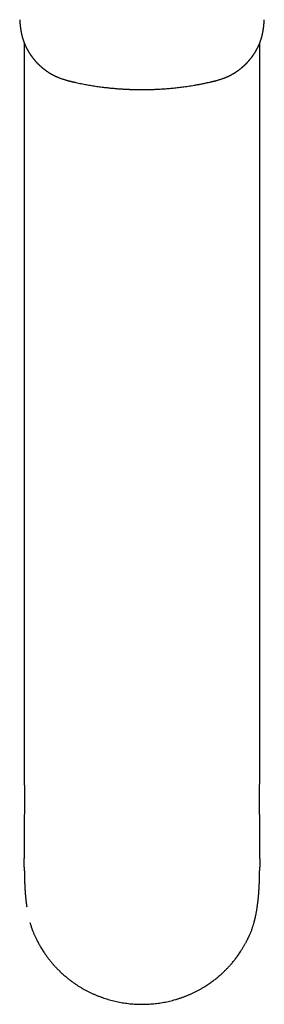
# Model space of a CAD drawing. Header units: millimetres. Extents: x 8 to 763, y 12 to 534.
# Tile 4 of 23: x 382 to 414, y 42 to 169. Entities that reach past the tile are written whole.
import ezdxf

# ---------------------------------------------------------------- set-up
doc = ezdxf.new("R2010")
doc.units = ezdxf.units.MM

msp = doc.modelspace()

# ---------------------------------------------------------------- linework, layer by layer
at = {"color": 7, "linetype": 'Continuous', "lineweight": 30}
msp.add_line((412.88, 54.49), (412.88, 54.49), dxfattribs=at)
at = {"color": 7, "linetype": 'Continuous', "lineweight": 30, "flags": 128}
for points in [[(382.79, 166.13), (382.79, 159.76), (382.79, 144.16), (382.79, 128.55), (382.79, 112.95), (382.79, 97.34)], [(413.21, 97.34), (413.21, 119.19), (413.21, 141.04), (413.21, 162.88), (413.21, 166.13)]]:
    msp.add_lwpolyline(points, dxfattribs=at)
at = {"color": 7, "linetype": 'Continuous', "lineweight": 30}
for centre, radius, start, end in [((385.27, 48.76), 0.021, 176.9855, 238.7961), ((410.73, 48.75), 0.0214, 301.3293, 2.7139)]:
    msp.add_arc(centre, radius, start, end, dxfattribs=at)
for points, knots in [([(382.22, 169.11), (382.22, 169.09), (382.22, 169.03), (382.23, 168.95), (382.23, 168.88), (382.24, 168.81), (382.24, 168.76), (382.24, 168.71), (382.25, 168.67), (382.25, 168.64), (382.25, 168.62), (382.25, 168.6), (382.25, 168.58), (382.26, 168.56), (382.26, 168.53), (382.26, 168.5), (382.27, 168.45), (382.27, 168.4), (382.28, 168.34), (382.28, 168.27), (382.29, 168.21), (382.3, 168.16), (382.3, 168.12), (382.31, 168.08), (382.31, 168.05), (382.31, 168.01), (382.32, 167.97), (382.33, 167.91), (382.34, 167.85), (382.35, 167.79), (382.36, 167.74), (382.36, 167.69), (382.37, 167.65), (382.38, 167.61), (382.39, 167.56), (382.4, 167.51), (382.41, 167.46), (382.42, 167.4), (382.43, 167.35), (382.44, 167.29), (382.45, 167.23), (382.47, 167.16), (382.49, 167.09), (382.5, 167.03), (382.52, 166.98), (382.53, 166.93), (382.54, 166.89), (382.55, 166.86), (382.55, 166.84), (382.56, 166.82), (382.56, 166.8), (382.57, 166.78), (382.58, 166.74), (382.59, 166.7), (382.61, 166.65), (382.62, 166.6), (382.64, 166.56), (382.65, 166.53), (382.65, 166.51), (382.66, 166.48), (382.67, 166.46), (382.68, 166.42), (382.69, 166.39), (382.71, 166.35), (382.72, 166.3), (382.74, 166.26), (382.75, 166.22), (382.77, 166.19), (382.77, 166.17), (382.78, 166.15), (382.79, 166.13), (382.8, 166.1), (382.82, 166.06), (382.83, 166.02), (382.85, 165.98), (382.87, 165.94), (382.88, 165.91), (382.9, 165.87), (382.91, 165.84), (382.92, 165.82), (382.93, 165.8), (382.94, 165.77), (382.96, 165.73), (382.98, 165.7), (382.99, 165.66), (383.01, 165.63), (383.02, 165.6), (383.04, 165.56), (383.06, 165.53), (383.07, 165.49), (383.09, 165.46), (383.1, 165.43), (383.12, 165.41), (383.13, 165.38), (383.15, 165.34), (383.17, 165.31), (383.19, 165.27), (383.22, 165.22), (383.24, 165.18), (383.26, 165.14), (383.27, 165.12), (383.28, 165.1), (383.29, 165.09), (383.3, 165.08), (383.31, 165.06), (383.32, 165.04), (383.34, 165), (383.36, 164.96), (383.39, 164.92), (383.41, 164.88), (383.44, 164.84), (383.46, 164.81), (383.48, 164.77), (383.5, 164.74), (383.52, 164.72), (383.53, 164.7), (383.54, 164.68), (383.56, 164.66), (383.58, 164.63), (383.59, 164.6), (383.62, 164.57), (383.64, 164.53), (383.67, 164.49), (383.69, 164.46), (383.72, 164.43), (383.74, 164.4), (383.76, 164.37), (383.77, 164.35), (383.8, 164.32), (383.82, 164.29), (383.85, 164.25), (383.88, 164.21), (383.91, 164.18), (383.93, 164.14), (383.97, 164.1), (384, 164.06), (384.03, 164.02), (384.06, 163.98), (384.09, 163.94), (384.12, 163.91), (384.15, 163.87), (384.19, 163.83), (384.23, 163.79), (384.26, 163.75), (384.29, 163.71), (384.31, 163.69), (384.33, 163.67), (384.35, 163.65), (384.36, 163.64), (384.38, 163.62), (384.4, 163.6), (384.42, 163.57), (384.46, 163.54), (384.49, 163.5), (384.53, 163.46), (384.56, 163.43), (384.59, 163.4), (384.62, 163.37), (384.65, 163.34), (384.68, 163.32), (384.71, 163.29), (384.74, 163.25), (384.78, 163.22), (384.83, 163.17), (384.88, 163.12), (384.94, 163.07), (384.99, 163.03), (385.03, 162.99), (385.07, 162.95), (385.11, 162.92), (385.14, 162.9), (385.17, 162.87), (385.2, 162.85), (385.24, 162.82), (385.27, 162.79), (385.31, 162.76), (385.35, 162.73), (385.39, 162.7), (385.44, 162.66), (385.49, 162.63), (385.53, 162.59), (385.57, 162.56), (385.61, 162.53), (385.65, 162.51), (385.67, 162.49), (385.69, 162.48), (385.7, 162.47), (385.71, 162.46), (385.73, 162.45), (385.76, 162.43), (385.8, 162.4), (385.85, 162.37), (385.9, 162.34), (385.95, 162.31), (385.99, 162.28), (386.03, 162.26), (386.06, 162.23), (386.1, 162.21), (386.13, 162.19), (386.17, 162.17), (386.2, 162.15), (386.22, 162.14), (386.25, 162.13), (386.26, 162.12), (386.28, 162.11), (386.3, 162.09), (386.33, 162.08), (386.36, 162.06), (386.41, 162.03), (386.47, 162), (386.54, 161.96), (386.6, 161.93), (386.66, 161.9), (386.71, 161.88), (386.76, 161.85), (386.81, 161.83), (386.85, 161.81), (386.89, 161.79), (386.92, 161.78), (386.95, 161.76), (386.99, 161.75), (387.03, 161.73), (387.09, 161.7), (387.15, 161.68), (387.24, 161.64), (387.36, 161.59), (387.5, 161.54), (387.64, 161.48), (387.79, 161.44), (387.93, 161.39), (388.07, 161.35), (388.21, 161.31), (388.33, 161.27), (388.41, 161.25), (388.48, 161.23), (388.54, 161.22), (388.59, 161.2), (388.63, 161.19), (388.66, 161.19), (388.68, 161.18), (388.69, 161.18), (388.7, 161.18), (388.71, 161.18), (388.73, 161.17), (388.75, 161.16), (388.79, 161.16), (388.83, 161.15), (388.89, 161.13), (388.97, 161.11), (389.05, 161.1), (389.14, 161.07), (389.2, 161.06), (389.23, 161.05)], [0, 0, 0, 0, 0.00812, 0.015573, 0.022319, 0.028323, 0.033555, 0.037917, 0.041489, 0.044255, 0.046201, 0.047608, 0.049213, 0.051257, 0.053745, 0.056683, 0.060078, 0.065898, 0.071745, 0.077462, 0.08304, 0.087323, 0.091513, 0.095174, 0.097967, 0.100507, 0.104257, 0.10987, 0.115729, 0.121046, 0.125811, 0.129963, 0.133232, 0.136902, 0.141428, 0.146293, 0.150969, 0.155457, 0.160319, 0.165253, 0.170846, 0.177591, 0.18389, 0.189555, 0.194579, 0.19905, 0.202783, 0.205775, 0.20719, 0.208375, 0.209971, 0.212252, 0.215953, 0.220016, 0.224404, 0.229119, 0.23265, 0.235581, 0.237913, 0.239667, 0.241974, 0.244973, 0.248491, 0.252324, 0.256469, 0.260928, 0.264247, 0.267044, 0.269319, 0.271072, 0.272689, 0.275513, 0.279073, 0.28293, 0.286563, 0.290374, 0.294317, 0.297751, 0.300475, 0.302487, 0.304301, 0.306951, 0.310469, 0.314439, 0.31797, 0.321034, 0.32407, 0.327204, 0.330757, 0.33441, 0.337459, 0.33999, 0.342703, 0.345661, 0.348864, 0.35244, 0.356596, 0.361334, 0.366641, 0.369404, 0.371558, 0.373102, 0.374304, 0.375699, 0.377301, 0.379111, 0.382962, 0.387231, 0.391738, 0.395564, 0.399545, 0.403682, 0.4075, 0.410591, 0.412953, 0.414391, 0.416247, 0.418699, 0.421705, 0.424769, 0.427748, 0.432145, 0.436344, 0.4403, 0.443785, 0.446767, 0.449248, 0.451796, 0.45499, 0.458789, 0.462767, 0.466811, 0.470922, 0.475068, 0.479051, 0.484204, 0.488968, 0.493242, 0.49712, 0.500908, 0.504978, 0.509409, 0.514586, 0.520559, 0.523439, 0.526327, 0.528729, 0.530605, 0.531955, 0.533815, 0.536401, 0.539714, 0.544342, 0.549021, 0.553287, 0.557138, 0.560574, 0.563595, 0.567604, 0.571242, 0.57459, 0.578336, 0.583075, 0.588902, 0.595179, 0.601512, 0.607901, 0.612895, 0.617415, 0.621378, 0.624785, 0.628041, 0.631428, 0.635238, 0.639102, 0.643018, 0.646992, 0.651465, 0.656738, 0.662812, 0.666956, 0.671408, 0.675657, 0.679043, 0.681561, 0.682929, 0.684086, 0.685594, 0.687464, 0.689696, 0.694823, 0.699975, 0.704796, 0.709287, 0.713467, 0.717786, 0.720873, 0.724103, 0.727478, 0.730997, 0.734276, 0.736874, 0.738791, 0.740238, 0.741788, 0.743864, 0.746469, 0.749603, 0.753269, 0.759829, 0.766528, 0.773295, 0.777866, 0.782466, 0.787097, 0.791717, 0.79581, 0.799218, 0.80194, 0.803996, 0.80741, 0.811587, 0.816528, 0.822217, 0.82827, 0.840739, 0.853955, 0.865905, 0.878358, 0.890906, 0.903075, 0.914835, 0.926157, 0.931651, 0.937034, 0.942272, 0.946761, 0.950302, 0.952914, 0.953877, 0.954612, 0.955239, 0.956202, 0.957701, 0.959731, 0.962284, 0.966487, 0.971577, 0.977519, 0.984272, 0.991786, 1, 1, 1, 1]), ([(406.77, 161.05), (406.8, 161.06), (406.86, 161.07), (406.95, 161.09), (407.03, 161.11), (407.1, 161.13), (407.17, 161.15), (407.22, 161.16), (407.27, 161.17), (407.3, 161.18), (407.33, 161.19), (407.35, 161.19), (407.36, 161.19), (407.38, 161.2), (407.39, 161.2), (407.41, 161.2), (407.43, 161.21), (407.45, 161.22), (407.48, 161.22), (407.52, 161.23), (407.57, 161.25), (407.62, 161.26), (407.7, 161.28), (407.8, 161.31), (407.94, 161.35), (408.08, 161.39), (408.24, 161.44), (408.39, 161.5), (408.54, 161.55), (408.68, 161.6), (408.79, 161.65), (408.87, 161.68), (408.92, 161.71), (408.97, 161.73), (409.01, 161.74), (409.04, 161.76), (409.07, 161.77), (409.09, 161.78), (409.12, 161.8), (409.16, 161.81), (409.2, 161.83), (409.25, 161.86), (409.3, 161.88), (409.35, 161.9), (409.4, 161.93), (409.45, 161.96), (409.5, 161.98), (409.55, 162.01), (409.59, 162.03), (409.63, 162.06), (409.67, 162.07), (409.69, 162.09), (409.71, 162.1), (409.73, 162.11), (409.74, 162.12), (409.76, 162.13), (409.78, 162.14), (409.82, 162.16), (409.85, 162.18), (409.9, 162.21), (409.95, 162.24), (410, 162.27), (410.05, 162.3), (410.1, 162.34), (410.15, 162.37), (410.19, 162.4), (410.23, 162.42), (410.26, 162.44), (410.28, 162.46), (410.3, 162.47), (410.31, 162.48), (410.32, 162.49), (410.34, 162.5), (410.37, 162.52), (410.41, 162.55), (410.46, 162.58), (410.51, 162.62), (410.57, 162.66), (410.62, 162.71), (410.67, 162.75), (410.72, 162.79), (410.77, 162.82), (410.81, 162.86), (410.84, 162.89), (410.88, 162.91), (410.91, 162.94), (410.95, 162.97), (410.99, 163.01), (411.03, 163.05), (411.08, 163.09), (411.12, 163.13), (411.17, 163.17), (411.21, 163.21), (411.25, 163.24), (411.28, 163.27), (411.31, 163.3), (411.33, 163.33), (411.36, 163.35), (411.4, 163.39), (411.43, 163.42), (411.48, 163.47), (411.52, 163.51), (411.55, 163.54), (411.58, 163.57), (411.6, 163.6), (411.62, 163.62), (411.63, 163.63), (411.65, 163.65), (411.66, 163.67), (411.68, 163.69), (411.71, 163.71), (411.73, 163.74), (411.76, 163.77), (411.79, 163.81), (411.82, 163.84), (411.85, 163.88), (411.88, 163.91), (411.9, 163.94), (411.94, 163.98), (411.97, 164.02), (412.01, 164.07), (412.06, 164.13), (412.1, 164.19), (412.15, 164.25), (412.19, 164.3), (412.22, 164.34), (412.24, 164.36), (412.25, 164.39), (412.27, 164.41), (412.29, 164.44), (412.32, 164.48), (412.35, 164.52), (412.37, 164.56), (412.4, 164.59), (412.42, 164.63), (412.44, 164.66), (412.46, 164.68), (412.47, 164.7), (412.48, 164.72), (412.49, 164.74), (412.51, 164.76), (412.53, 164.8), (412.56, 164.83), (412.58, 164.87), (412.6, 164.91), (412.62, 164.94), (412.65, 164.98), (412.67, 165.02), (412.69, 165.05), (412.7, 165.07), (412.71, 165.09), (412.72, 165.1), (412.73, 165.12), (412.74, 165.14), (412.75, 165.16), (412.77, 165.2), (412.79, 165.24), (412.82, 165.29), (412.84, 165.33), (412.86, 165.36), (412.87, 165.39), (412.89, 165.42), (412.9, 165.44), (412.91, 165.47), (412.93, 165.5), (412.95, 165.54), (412.98, 165.59), (413, 165.64), (413.02, 165.68), (413.04, 165.73), (413.06, 165.78), (413.09, 165.83), (413.12, 165.9), (413.15, 165.97), (413.18, 166.04), (413.2, 166.11), (413.23, 166.17), (413.25, 166.23), (413.27, 166.28), (413.28, 166.33), (413.3, 166.37), (413.31, 166.41), (413.33, 166.46), (413.35, 166.5), (413.36, 166.56), (413.38, 166.62), (413.4, 166.69), (413.42, 166.75), (413.44, 166.8), (413.45, 166.84), (413.46, 166.87), (413.46, 166.9), (413.47, 166.92), (413.47, 166.93), (413.48, 166.95), (413.48, 166.97), (413.49, 167), (413.5, 167.04), (413.51, 167.08), (413.52, 167.12), (413.53, 167.16), (413.54, 167.2), (413.55, 167.23), (413.55, 167.25), (413.56, 167.27), (413.56, 167.29), (413.57, 167.32), (413.57, 167.35), (413.58, 167.39), (413.59, 167.44), (413.6, 167.48), (413.61, 167.53), (413.61, 167.56), (413.62, 167.59), (413.62, 167.61), (413.62, 167.62), (413.63, 167.64), (413.63, 167.66), (413.64, 167.69), (413.64, 167.72), (413.65, 167.75), (413.65, 167.79), (413.66, 167.83), (413.67, 167.87), (413.67, 167.91), (413.68, 167.94), (413.68, 167.97), (413.68, 168), (413.69, 168.03), (413.69, 168.06), (413.7, 168.1), (413.7, 168.14), (413.71, 168.19), (413.71, 168.25), (413.72, 168.3), (413.72, 168.36), (413.73, 168.4), (413.73, 168.44), (413.74, 168.47), (413.74, 168.51), (413.74, 168.55), (413.75, 168.6), (413.75, 168.67), (413.76, 168.74), (413.76, 168.82), (413.77, 168.91), (413.78, 169.01), (413.78, 169.08), (413.78, 169.11)], [0, 0, 0, 0, 0.0079503, 0.0153208, 0.0220612, 0.0281282, 0.0334847, 0.0380996, 0.0419469, 0.0450058, 0.0472601, 0.0487675, 0.0496011, 0.0506001, 0.0518267, 0.0532826, 0.0549698, 0.0568904, 0.059047, 0.0629157, 0.0670768, 0.071344, 0.0757188, 0.086575, 0.0980478, 0.1101221, 0.1236621, 0.1370292, 0.1498882, 0.1622087, 0.173966, 0.1792544, 0.184276, 0.1886281, 0.1922849, 0.1952465, 0.1975212, 0.1993207, 0.2018743, 0.2051807, 0.2092383, 0.213723, 0.2181358, 0.222471, 0.2274307, 0.2322848, 0.2370332, 0.2416761, 0.2461968, 0.2502356, 0.2529704, 0.2553203, 0.2572864, 0.2588697, 0.2600707, 0.2614614, 0.2637897, 0.2669843, 0.2709086, 0.2747769, 0.2804855, 0.2857442, 0.2901831, 0.2949334, 0.3000593, 0.3055591, 0.30877, 0.311523, 0.3137555, 0.3154686, 0.3166719, 0.3179776, 0.3197595, 0.3229859, 0.3271083, 0.3320299, 0.3368641, 0.3436078, 0.3496559, 0.3550172, 0.3601103, 0.3652056, 0.3701976, 0.3737428, 0.3770197, 0.3807159, 0.3849659, 0.3897671, 0.3947886, 0.4001188, 0.4054097, 0.4106618, 0.415663, 0.4201005, 0.4236974, 0.4269093, 0.4300659, 0.4335028, 0.4373188, 0.4418364, 0.4470791, 0.4530455, 0.4567024, 0.4602044, 0.4631549, 0.4655543, 0.4674031, 0.4688688, 0.4707921, 0.4733866, 0.4766216, 0.4798811, 0.4829219, 0.4878085, 0.4919993, 0.4955962, 0.4989912, 0.5022233, 0.506774, 0.511844, 0.517562, 0.5238021, 0.5304629, 0.5370273, 0.5434094, 0.546867, 0.5496865, 0.552046, 0.5548198, 0.5581254, 0.5618897, 0.5659864, 0.5702018, 0.5745357, 0.5777621, 0.5809772, 0.5836389, 0.5856382, 0.5872158, 0.5892605, 0.5918554, 0.5953455, 0.5993152, 0.6031628, 0.6068426, 0.6103547, 0.6145087, 0.6183946, 0.6217959, 0.6246032, 0.6258364, 0.6269246, 0.6283353, 0.6302735, 0.6327396, 0.6356275, 0.6408802, 0.645473, 0.6494051, 0.6527049, 0.6556596, 0.6582975, 0.6606736, 0.6630658, 0.6661571, 0.6707658, 0.6755776, 0.6802001, 0.6846308, 0.6888245, 0.6927631, 0.6987486, 0.7053373, 0.7121938, 0.7190571, 0.7252247, 0.7312759, 0.737917, 0.7417855, 0.7457125, 0.7496801, 0.7536357, 0.7575759, 0.7618671, 0.7672066, 0.7726589, 0.7791926, 0.7848852, 0.7897398, 0.7933722, 0.7964448, 0.7989584, 0.8001782, 0.8012273, 0.8026402, 0.8046412, 0.807724, 0.8110955, 0.8146583, 0.8184115, 0.8223501, 0.8259668, 0.8285299, 0.830599, 0.8321946, 0.8340752, 0.8366291, 0.8398018, 0.843053, 0.8474193, 0.8516654, 0.8557763, 0.8593566, 0.8611127, 0.8626331, 0.8639184, 0.8652813, 0.8672802, 0.8698707, 0.8729391, 0.8758777, 0.8786172, 0.8830179, 0.8867939, 0.8900232, 0.8929233, 0.8955603, 0.8979097, 0.9005586, 0.9037095, 0.9072512, 0.9109994, 0.9149476, 0.9201462, 0.92545, 0.9303021, 0.9346749, 0.9377797, 0.9405976, 0.9435895, 0.947498, 0.9524225, 0.9582669, 0.965, 0.9725852, 0.9809801, 0.9901364, 1, 1, 1, 1]), ([(389.23, 161.05), (389.31, 161.03), (389.51, 160.99), (389.82, 160.92), (390.15, 160.85), (390.48, 160.79), (390.81, 160.73), (391.14, 160.67), (391.48, 160.61), (391.84, 160.55), (392.18, 160.5), (392.52, 160.45), (392.85, 160.41), (393.17, 160.37), (393.48, 160.33), (393.78, 160.3), (394.07, 160.27), (394.35, 160.25), (394.62, 160.22), (394.87, 160.2), (395.12, 160.18), (395.36, 160.17), (395.58, 160.15), (395.8, 160.14), (396, 160.13), (396.18, 160.12), (396.34, 160.12), (396.47, 160.11), (396.6, 160.11), (396.73, 160.1), (396.86, 160.1), (397, 160.09), (397.16, 160.09), (397.34, 160.09), (397.55, 160.08), (397.77, 160.08), (397.99, 160.08), (398.23, 160.08), (398.48, 160.09), (398.73, 160.09), (399, 160.09), (399.27, 160.1), (399.57, 160.11), (399.87, 160.13), (400.18, 160.14), (400.51, 160.16), (400.85, 160.18), (401.19, 160.21), (401.53, 160.24), (401.87, 160.27), (402.2, 160.3), (402.54, 160.34), (402.88, 160.38), (403.24, 160.42), (403.6, 160.47), (403.97, 160.52), (404.35, 160.58), (404.75, 160.65), (405.16, 160.72), (405.57, 160.8), (406, 160.89), (406.4, 160.97), (406.66, 161.03), (406.77, 161.05)], [0, 0, 0, 0, 0.014371, 0.034321, 0.053839, 0.072926, 0.091581, 0.109805, 0.130731, 0.151059, 0.170789, 0.189922, 0.208831, 0.227118, 0.244785, 0.261832, 0.278259, 0.294066, 0.309254, 0.323822, 0.337771, 0.351102, 0.363814, 0.375907, 0.387382, 0.398239, 0.406336, 0.414051, 0.421384, 0.428474, 0.435886, 0.443682, 0.451862, 0.462803, 0.474363, 0.486542, 0.499341, 0.512758, 0.526539, 0.540917, 0.555893, 0.571466, 0.587974, 0.605104, 0.622857, 0.641233, 0.660233, 0.679856, 0.700103, 0.718331, 0.737038, 0.756223, 0.775887, 0.79603, 0.816652, 0.837754, 0.859336, 0.882461, 0.906114, 0.930295, 0.955004, 0.980243, 1, 1, 1, 1]), ([(382.79, 97.34), (382.79, 97.06), (382.79, 96.49), (382.79, 95.63), (382.79, 94.77), (382.79, 93.9), (382.79, 93.02), (382.79, 92.15), (382.79, 91.24), (382.79, 90.29), (382.79, 89.31), (382.79, 88.32), (382.79, 87.33), (382.79, 86.34), (382.79, 85.34), (382.79, 84.33), (382.79, 83.32), (382.79, 82.31), (382.79, 81.29), (382.79, 80.28), (382.79, 79.27), (382.79, 78.3), (382.79, 77.66), (382.79, 77.37)], [0, 0, 0, 0, 0.0450624, 0.0901266, 0.1351924, 0.1802594, 0.2253274, 0.2703963, 0.3154658, 0.3650428, 0.4146202, 0.4641978, 0.5137755, 0.5633532, 0.6129308, 0.6625084, 0.712086, 0.7616635, 0.8112411, 0.8599337, 0.9086266, 0.9573202, 1, 1, 1, 1]), ([(413.21, 77.37), (413.21, 77.68), (413.21, 78.3), (413.21, 79.24), (413.21, 80.16), (413.21, 81.09), (413.21, 82.01), (413.21, 82.93), (413.21, 83.88), (413.21, 84.85), (413.21, 85.84), (413.21, 86.84), (413.21, 87.82), (413.21, 88.81), (413.21, 89.78), (413.21, 90.76), (413.21, 91.72), (413.21, 92.68), (413.21, 93.63), (413.21, 94.57), (413.21, 95.5), (413.21, 96.42), (413.21, 97.04), (413.21, 97.34)], [0, 0, 0, 0, 0.044803, 0.089605, 0.134406, 0.179208, 0.224009, 0.26881, 0.313611, 0.362893, 0.412174, 0.461455, 0.510737, 0.560018, 0.6093, 0.658581, 0.707861, 0.757141, 0.80642, 0.854817, 0.903213, 0.951608, 1, 1, 1, 1]), ([(382.79, 77.36), (382.79, 77.3), (382.79, 77.12), (382.79, 76.83), (382.79, 76.5), (382.79, 76.18), (382.79, 75.87), (382.79, 75.56), (382.79, 75.27), (382.79, 74.98), (382.79, 74.7), (382.8, 74.43), (382.8, 74.16), (382.8, 73.9), (382.8, 73.64), (382.8, 73.4), (382.8, 73.16), (382.8, 72.94), (382.8, 72.72), (382.8, 72.51), (382.81, 72.31), (382.81, 72.12), (382.81, 71.93), (382.81, 71.76), (382.81, 71.59), (382.81, 71.42), (382.81, 71.26), (382.81, 71.11), (382.81, 70.97), (382.81, 70.84), (382.81, 70.73), (382.81, 70.63), (382.81, 70.55), (382.81, 70.47), (382.81, 70.41), (382.81, 70.35), (382.81, 70.29), (382.81, 70.22), (382.82, 70.14), (382.82, 70.04), (382.82, 69.94), (382.82, 69.83), (382.82, 69.72), (382.82, 69.58), (382.82, 69.43), (382.82, 69.26), (382.82, 69.08), (382.82, 68.89), (382.82, 68.69), (382.82, 68.49), (382.82, 68.29), (382.82, 68.07), (382.82, 67.84), (382.82, 67.6), (382.82, 67.35), (382.82, 67.09), (382.82, 66.83), (382.82, 66.58), (382.81, 66.35), (382.81, 66.15), (382.81, 65.95), (382.81, 65.75), (382.81, 65.57), (382.81, 65.38), (382.81, 65.19), (382.81, 65.01), (382.81, 64.83), (382.81, 64.66), (382.81, 64.51), (382.81, 64.36), (382.81, 64.23), (382.81, 64.1), (382.81, 63.99), (382.8, 63.91), (382.8, 63.85), (382.8, 63.79), (382.8, 63.72), (382.8, 63.65), (382.8, 63.57), (382.8, 63.47), (382.8, 63.36), (382.8, 63.25), (382.8, 63.14), (382.8, 63.03), (382.8, 62.94), (382.8, 62.84), (382.8, 62.74), (382.8, 62.64), (382.8, 62.54), (382.8, 62.45), (382.8, 62.35), (382.8, 62.27), (382.8, 62.19), (382.8, 62.12), (382.8, 62.05), (382.8, 61.99), (382.8, 61.92), (382.8, 61.85), (382.8, 61.78), (382.8, 61.71), (382.8, 61.65), (382.8, 61.59), (382.8, 61.53), (382.8, 61.47), (382.8, 61.42), (382.8, 61.36), (382.8, 61.31), (382.8, 61.26), (382.8, 61.21), (382.8, 61.16), (382.8, 61.12), (382.8, 61.08), (382.8, 61.04), (382.8, 61), (382.8, 60.96), (382.8, 60.92), (382.8, 60.89), (382.8, 60.86), (382.8, 60.83), (382.8, 60.8), (382.8, 60.77), (382.8, 60.75), (382.8, 60.73), (382.8, 60.72)], [0, 0, 0, 0, 0.011896, 0.032547, 0.052674, 0.072278, 0.091357, 0.109585, 0.127307, 0.144524, 0.161236, 0.177769, 0.193777, 0.20926, 0.224219, 0.238654, 0.252565, 0.26595, 0.278811, 0.291146, 0.302955, 0.31424, 0.324998, 0.335232, 0.344941, 0.355008, 0.364431, 0.373209, 0.381343, 0.388833, 0.394964, 0.400584, 0.405694, 0.410293, 0.413549, 0.416692, 0.4202, 0.424093, 0.429232, 0.434877, 0.440829, 0.447064, 0.45358, 0.460378, 0.469922, 0.479971, 0.490514, 0.501433, 0.512694, 0.524297, 0.536241, 0.548525, 0.562174, 0.57622, 0.590662, 0.605503, 0.620743, 0.636384, 0.648899, 0.661098, 0.672861, 0.684188, 0.695077, 0.705527, 0.717486, 0.728811, 0.739502, 0.749557, 0.758977, 0.767611, 0.775854, 0.783883, 0.791699, 0.795244, 0.798746, 0.802476, 0.806612, 0.811155, 0.816104, 0.82146, 0.82919, 0.836545, 0.843474, 0.849977, 0.855717, 0.861761, 0.868112, 0.874686, 0.880985, 0.886924, 0.892589, 0.898511, 0.903036, 0.907672, 0.912108, 0.916309, 0.920348, 0.924707, 0.929474, 0.934167, 0.938594, 0.942548, 0.946055, 0.949688, 0.953682, 0.956944, 0.960285, 0.963699, 0.967168, 0.970377, 0.973157, 0.975648, 0.978443, 0.98166, 0.98417, 0.986591, 0.988918, 0.991043, 0.992908, 0.994701, 0.996347, 0.998272, 1, 1, 1, 1]), ([(413.2, 60.72), (413.2, 60.72), (413.2, 60.73), (413.2, 60.75), (413.2, 60.78), (413.2, 60.81), (413.2, 60.83), (413.2, 60.86), (413.2, 60.89), (413.2, 60.93), (413.2, 60.99), (413.2, 61.04), (413.2, 61.08), (413.2, 61.12), (413.2, 61.16), (413.2, 61.21), (413.2, 61.26), (413.2, 61.32), (413.2, 61.39), (413.2, 61.45), (413.2, 61.52), (413.2, 61.58), (413.2, 61.65), (413.2, 61.72), (413.2, 61.79), (413.2, 61.86), (413.2, 61.92), (413.2, 61.97), (413.2, 62.01), (413.2, 62.06), (413.2, 62.13), (413.2, 62.22), (413.2, 62.3), (413.2, 62.36), (413.2, 62.41), (413.2, 62.46), (413.2, 62.52), (413.2, 62.58), (413.2, 62.65), (413.2, 62.73), (413.2, 62.8), (413.2, 62.86), (413.2, 62.93), (413.2, 62.98), (413.2, 63.03), (413.2, 63.1), (413.2, 63.18), (413.2, 63.28), (413.2, 63.4), (413.2, 63.53), (413.2, 63.68), (413.2, 63.86), (413.19, 64.05), (413.19, 64.26), (413.19, 64.47), (413.19, 64.69), (413.19, 64.91), (413.19, 65.1), (413.19, 65.26), (413.19, 65.38), (413.19, 65.5), (413.19, 65.61), (413.19, 65.73), (413.19, 65.83), (413.19, 65.93), (413.19, 66.02), (413.19, 66.1), (413.19, 66.17), (413.19, 66.24), (413.19, 66.3), (413.19, 66.35), (413.19, 66.4), (413.18, 66.46), (413.18, 66.53), (413.18, 66.6), (413.18, 66.68), (413.18, 66.81), (413.18, 66.97), (413.18, 67.18), (413.18, 67.39), (413.18, 67.57), (413.18, 67.71), (413.18, 67.8), (413.18, 67.88), (413.18, 67.94), (413.18, 68), (413.18, 68.05), (413.18, 68.1), (413.18, 68.13), (413.18, 68.16), (413.18, 68.19), (413.18, 68.23), (413.18, 68.28), (413.18, 68.34), (413.18, 68.41), (413.18, 68.49), (413.18, 68.57), (413.18, 68.66), (413.18, 68.75), (413.18, 68.85), (413.18, 68.96), (413.18, 69.07), (413.18, 69.19), (413.18, 69.3), (413.18, 69.4), (413.18, 69.48), (413.18, 69.56), (413.18, 69.63), (413.18, 69.69), (413.18, 69.74), (413.18, 69.8), (413.18, 69.88), (413.18, 69.97), (413.18, 70.07), (413.18, 70.18), (413.19, 70.3), (413.19, 70.43), (413.19, 70.56), (413.19, 70.71), (413.19, 70.87), (413.19, 71.02), (413.19, 71.19), (413.19, 71.36), (413.19, 71.54), (413.19, 71.73), (413.19, 71.93), (413.19, 72.15), (413.19, 72.38), (413.2, 72.62), (413.2, 72.88), (413.2, 73.13), (413.2, 73.4), (413.2, 73.66), (413.2, 73.94), (413.2, 74.22), (413.2, 74.51), (413.21, 74.82), (413.21, 75.13), (413.21, 75.45), (413.21, 75.78), (413.21, 76.11), (413.21, 76.45), (413.21, 76.8), (413.21, 77.1), (413.21, 77.29), (413.21, 77.36)], [0, 0, 0, 0, 0.000078, 0.002472, 0.004517, 0.006216, 0.007655, 0.009223, 0.010973, 0.014479, 0.018043, 0.021524, 0.024374, 0.027, 0.029852, 0.033104, 0.036677, 0.040184, 0.044699, 0.049053, 0.053299, 0.057448, 0.061751, 0.066317, 0.071147, 0.075843, 0.079526, 0.082712, 0.085615, 0.088698, 0.091978, 0.098675, 0.105044, 0.108153, 0.111167, 0.114276, 0.11783, 0.121836, 0.126294, 0.131204, 0.135629, 0.139968, 0.143887, 0.147389, 0.150471, 0.153147, 0.159292, 0.165655, 0.173516, 0.181635, 0.189989, 0.201543, 0.213519, 0.225987, 0.239085, 0.252117, 0.26572, 0.279892, 0.286771, 0.293776, 0.300908, 0.307983, 0.314619, 0.320802, 0.326534, 0.331814, 0.336641, 0.341017, 0.344874, 0.348296, 0.351283, 0.354116, 0.357476, 0.361336, 0.365698, 0.37056, 0.375923, 0.38722, 0.399168, 0.411767, 0.425019, 0.430387, 0.435455, 0.440064, 0.444214, 0.447391, 0.450234, 0.452742, 0.454916, 0.456756, 0.458294, 0.460018, 0.462961, 0.46657, 0.470843, 0.47578, 0.480209, 0.485064, 0.490344, 0.49605, 0.502053, 0.50949, 0.516343, 0.522612, 0.528156, 0.533147, 0.537582, 0.541464, 0.544791, 0.547664, 0.550502, 0.555731, 0.560995, 0.56634, 0.572846, 0.579867, 0.587401, 0.595448, 0.60401, 0.613086, 0.622114, 0.6316, 0.641544, 0.651947, 0.66287, 0.675086, 0.687951, 0.701466, 0.715632, 0.730447, 0.745912, 0.761088, 0.77684, 0.793169, 0.810074, 0.827555, 0.845615, 0.864252, 0.883467, 0.903261, 0.923635, 0.944208, 0.965339, 0.987029, 1, 1, 1, 1]), ([(382.81, 59.61), (382.81, 59.67), (382.81, 59.81), (382.81, 59.98), (382.81, 60.12), (382.81, 60.21), (382.8, 60.3), (382.8, 60.41), (382.8, 60.51), (382.8, 60.59), (382.8, 60.62), (382.8, 60.63), (382.8, 60.64), (382.8, 60.65), (382.8, 60.65), (382.8, 60.66), (382.8, 60.67), (382.8, 60.68), (382.8, 60.69), (382.8, 60.71), (382.8, 60.72), (382.8, 60.72)], [0, 0, 0, 0, 0.179042, 0.400935, 0.478205, 0.556396, 0.634591, 0.712789, 0.850424, 0.910988, 0.917786, 0.924584, 0.931382, 0.93818, 0.944978, 0.951776, 0.958575, 0.9659, 0.978345, 0.995909, 1, 1, 1, 1]), ([(413.2, 60.72), (413.2, 60.65), (413.2, 60.5), (413.2, 60.27), (413.19, 60.02), (413.19, 59.8), (413.19, 59.66), (413.19, 59.61)], [0, 0, 0, 0, 0.164691, 0.387867, 0.610988, 0.834053, 1, 1, 1, 1]), ([(382.81, 59.61), (382.81, 59.6), (382.81, 59.59), (382.81, 59.56), (382.81, 59.54), (382.81, 59.52), (382.81, 59.51), (382.81, 59.49), (382.81, 59.46), (382.81, 59.44), (382.81, 59.42), (382.81, 59.4), (382.81, 59.38), (382.81, 59.37), (382.81, 59.35), (382.81, 59.32), (382.81, 59.3), (382.81, 59.28), (382.81, 59.25), (382.81, 59.24), (382.81, 59.22), (382.81, 59.19), (382.81, 59.17), (382.81, 59.14), (382.82, 59.1), (382.82, 59.06), (382.82, 59.02), (382.82, 58.99), (382.82, 58.96), (382.82, 58.93), (382.82, 58.89), (382.82, 58.85), (382.82, 58.8), (382.82, 58.75), (382.82, 58.7), (382.82, 58.65), (382.82, 58.57), (382.83, 58.45), (382.83, 58.33), (382.83, 58.26), (382.83, 58.22), (382.83, 58.19), (382.83, 58.15), (382.83, 58.11), (382.83, 58.06), (382.84, 58.02), (382.84, 57.98), (382.84, 57.95), (382.84, 57.91), (382.84, 57.88), (382.84, 57.85), (382.84, 57.83), (382.84, 57.81), (382.84, 57.79), (382.84, 57.77), (382.84, 57.74), (382.85, 57.7), (382.85, 57.66), (382.85, 57.62), (382.85, 57.59), (382.85, 57.56), (382.85, 57.52), (382.85, 57.49), (382.85, 57.46), (382.86, 57.42), (382.86, 57.39), (382.86, 57.36), (382.86, 57.33), (382.86, 57.3), (382.86, 57.27), (382.86, 57.24), (382.87, 57.21), (382.87, 57.18), (382.87, 57.15), (382.87, 57.12), (382.87, 57.08), (382.87, 57.05), (382.88, 57), (382.88, 56.95), (382.88, 56.9), (382.88, 56.85), (382.89, 56.8), (382.89, 56.75), (382.89, 56.7), (382.9, 56.65), (382.9, 56.58), (382.91, 56.5), (382.91, 56.39), (382.92, 56.29), (382.93, 56.2), (382.93, 56.13), (382.94, 56.05), (382.95, 55.97), (382.95, 55.89), (382.96, 55.83), (382.96, 55.78), (382.97, 55.74), (382.97, 55.71), (382.97, 55.67), (382.98, 55.63), (382.98, 55.6), (382.99, 55.56), (382.99, 55.51), (382.99, 55.47), (383, 55.42), (383.01, 55.37), (383.01, 55.32), (383.02, 55.28), (383.02, 55.24), (383.02, 55.2), (383.03, 55.15), (383.03, 55.11), (383.04, 55.06), (383.05, 55.02), (383.05, 54.97), (383.06, 54.94), (383.06, 54.91), (383.06, 54.88), (383.07, 54.86), (383.07, 54.84), (383.07, 54.81), (383.07, 54.79), (383.08, 54.77), (383.08, 54.74), (383.09, 54.71), (383.09, 54.68), (383.1, 54.64), (383.1, 54.61), (383.1, 54.57), (383.11, 54.55), (383.11, 54.54), (383.11, 54.53)], [0, 0, 0, 0, 0.001872, 0.005647, 0.008874, 0.010984, 0.012898, 0.015543, 0.019048, 0.022824, 0.025882, 0.028226, 0.030431, 0.032864, 0.035547, 0.038795, 0.042711, 0.046674, 0.049877, 0.052318, 0.055659, 0.05904, 0.06281, 0.067419, 0.073742, 0.080585, 0.086937, 0.092512, 0.097291, 0.101867, 0.108801, 0.116008, 0.124105, 0.133892, 0.143191, 0.151918, 0.160517, 0.190313, 0.21973, 0.227329, 0.23448, 0.241478, 0.248796, 0.257012, 0.266002, 0.274657, 0.282832, 0.290493, 0.297463, 0.304491, 0.309179, 0.313648, 0.317953, 0.322134, 0.32664, 0.332044, 0.341327, 0.350373, 0.357985, 0.364876, 0.37151, 0.378313, 0.385771, 0.393252, 0.401029, 0.407881, 0.41407, 0.419855, 0.425724, 0.432476, 0.439845, 0.447539, 0.454229, 0.460031, 0.466674, 0.473804, 0.481211, 0.492343, 0.503112, 0.513872, 0.525212, 0.537336, 0.54951, 0.560517, 0.570746, 0.580713, 0.604803, 0.62906, 0.653106, 0.670327, 0.687398, 0.704309, 0.721053, 0.737633, 0.754253, 0.760943, 0.768401, 0.776737, 0.784699, 0.792162, 0.799228, 0.806086, 0.815519, 0.824959, 0.834694, 0.845002, 0.854449, 0.862959, 0.870706, 0.87816, 0.886111, 0.894892, 0.903462, 0.912441, 0.921481, 0.927098, 0.9328, 0.937679, 0.941692, 0.945981, 0.950047, 0.954118, 0.958358, 0.962999, 0.968403, 0.974501, 0.981114, 0.98762, 0.993095, 0.997864, 1, 1, 1, 1]), ([(412.88, 54.49), (412.88, 54.5), (412.89, 54.51), (412.89, 54.53), (412.89, 54.56), (412.9, 54.59), (412.9, 54.61), (412.9, 54.64), (412.91, 54.66), (412.91, 54.69), (412.92, 54.73), (412.92, 54.76), (412.93, 54.79), (412.93, 54.83), (412.93, 54.86), (412.94, 54.88), (412.94, 54.91), (412.94, 54.93), (412.95, 54.96), (412.95, 54.98), (412.95, 55.02), (412.96, 55.05), (412.96, 55.1), (412.97, 55.15), (412.98, 55.2), (412.98, 55.24), (412.99, 55.29), (412.99, 55.34), (413, 55.38), (413, 55.42), (413.01, 55.46), (413.01, 55.5), (413.01, 55.54), (413.02, 55.58), (413.02, 55.62), (413.02, 55.65), (413.03, 55.68), (413.03, 55.71), (413.03, 55.74), (413.04, 55.78), (413.04, 55.83), (413.05, 55.9), (413.05, 55.97), (413.06, 56.05), (413.07, 56.11), (413.07, 56.16), (413.07, 56.2), (413.08, 56.24), (413.08, 56.29), (413.08, 56.32), (413.09, 56.4), (413.09, 56.49), (413.1, 56.59), (413.1, 56.65), (413.11, 56.72), (413.11, 56.78), (413.12, 56.84), (413.12, 56.91), (413.12, 56.96), (413.12, 57), (413.13, 57.03), (413.13, 57.07), (413.13, 57.1), (413.13, 57.13), (413.13, 57.16), (413.13, 57.18), (413.13, 57.2), (413.14, 57.22), (413.14, 57.24), (413.14, 57.27), (413.14, 57.29), (413.14, 57.32), (413.14, 57.34), (413.14, 57.36), (413.14, 57.38), (413.14, 57.4), (413.14, 57.44), (413.15, 57.48), (413.15, 57.52), (413.15, 57.56), (413.15, 57.6), (413.15, 57.64), (413.15, 57.68), (413.16, 57.72), (413.16, 57.77), (413.16, 57.82), (413.16, 57.86), (413.16, 57.91), (413.16, 57.95), (413.16, 57.98), (413.16, 58.02), (413.17, 58.05), (413.17, 58.1), (413.17, 58.17), (413.17, 58.26), (413.17, 58.35), (413.17, 58.43), (413.18, 58.51), (413.18, 58.6), (413.18, 58.66), (413.18, 58.72), (413.18, 58.76), (413.18, 58.8), (413.18, 58.84), (413.18, 58.88), (413.18, 58.92), (413.18, 58.96), (413.18, 59), (413.18, 59.04), (413.18, 59.07), (413.18, 59.1), (413.18, 59.13), (413.19, 59.15), (413.19, 59.18), (413.19, 59.2), (413.19, 59.23), (413.19, 59.26), (413.19, 59.29), (413.19, 59.32), (413.19, 59.34), (413.19, 59.36), (413.19, 59.38), (413.19, 59.41), (413.19, 59.44), (413.19, 59.46), (413.19, 59.48), (413.19, 59.51), (413.19, 59.54), (413.19, 59.57), (413.19, 59.59), (413.19, 59.61), (413.19, 59.61)], [0, 0, 0, 0, 0.000234, 0.005852, 0.010927, 0.016106, 0.020495, 0.024835, 0.0293, 0.034571, 0.040719, 0.046548, 0.052689, 0.058749, 0.064451, 0.069191, 0.073168, 0.076976, 0.082036, 0.08732, 0.093012, 0.099539, 0.108884, 0.118372, 0.127307, 0.136645, 0.146248, 0.155307, 0.163286, 0.171429, 0.179382, 0.187395, 0.195508, 0.204207, 0.20995, 0.21648, 0.223196, 0.229603, 0.235729, 0.241591, 0.254953, 0.2683, 0.284181, 0.300055, 0.31598, 0.324413, 0.333427, 0.343139, 0.352267, 0.360535, 0.368354, 0.404395, 0.419197, 0.433798, 0.448186, 0.462364, 0.476331, 0.49009, 0.504072, 0.510572, 0.517788, 0.525766, 0.533869, 0.539782, 0.544728, 0.549233, 0.553788, 0.558304, 0.563329, 0.568743, 0.574496, 0.579813, 0.584182, 0.587984, 0.591739, 0.598164, 0.605148, 0.613999, 0.623284, 0.631704, 0.638842, 0.647524, 0.655982, 0.665622, 0.675811, 0.685902, 0.694882, 0.703502, 0.712486, 0.719281, 0.725794, 0.732414, 0.739717, 0.757177, 0.774622, 0.791493, 0.807792, 0.823522, 0.838687, 0.853293, 0.860575, 0.867711, 0.874704, 0.881765, 0.889213, 0.897426, 0.90352, 0.909702, 0.915829, 0.921657, 0.92667, 0.930866, 0.934947, 0.938164, 0.942265, 0.947072, 0.951935, 0.956451, 0.960017, 0.962955, 0.965963, 0.969342, 0.973214, 0.977474, 0.981038, 0.983675, 0.986679, 0.990779, 0.99543, 0.99971, 1, 1, 1, 1]), ([(383.11, 54.53), (383.11, 54.52), (383.12, 54.49), (383.12, 54.47), (383.12, 54.46)], [0, 0, 0, 0, 0.532783, 1, 1, 1, 1]), ([(410.75, 48.74), (410.79, 48.8), (410.86, 48.91), (410.97, 49.08), (411.07, 49.25), (411.16, 49.41), (411.25, 49.56), (411.33, 49.71), (411.4, 49.84), (411.47, 49.97), (411.54, 50.09), (411.59, 50.21), (411.65, 50.31), (411.7, 50.41), (411.74, 50.5), (411.78, 50.59), (411.82, 50.67), (411.87, 50.77), (411.93, 50.91), (412, 51.07), (412.06, 51.23), (412.13, 51.39), (412.19, 51.57), (412.25, 51.74), (412.31, 51.92), (412.36, 52.09), (412.42, 52.27), (412.47, 52.46), (412.53, 52.67), (412.58, 52.9), (412.64, 53.14), (412.68, 53.35), (412.72, 53.54), (412.75, 53.69), (412.78, 53.84), (412.8, 53.98), (412.83, 54.12), (412.85, 54.26), (412.87, 54.37), (412.88, 54.45), (412.88, 54.49)], [0, 0, 0, 0, 0.032598, 0.065863, 0.097541, 0.127635, 0.156146, 0.182613, 0.207559, 0.230987, 0.252899, 0.273699, 0.292925, 0.310578, 0.326661, 0.34127, 0.35545, 0.36949, 0.39829, 0.426487, 0.45409, 0.482231, 0.512063, 0.543596, 0.571925, 0.601503, 0.632301, 0.664316, 0.696829, 0.73847, 0.77903, 0.81851, 0.84434, 0.869684, 0.894556, 0.918894, 0.941881, 0.963323, 0.983235, 1, 1, 1, 1]), ([(383.53, 52.45), (383.54, 52.45), (383.55, 52.4), (383.58, 52.31), (383.61, 52.18), (383.65, 52.07), (383.68, 51.96), (383.71, 51.86), (383.75, 51.76), (383.78, 51.65), (383.82, 51.54), (383.87, 51.42), (383.92, 51.29), (383.98, 51.15), (384.04, 50.99), (384.11, 50.83), (384.19, 50.65), (384.28, 50.47), (384.37, 50.28), (384.47, 50.08), (384.58, 49.87), (384.7, 49.66), (384.83, 49.44), (384.96, 49.21), (385.1, 48.98), (385.2, 48.83), (385.25, 48.75)], [0, 0, 0, 0, 0.002149, 0.03674, 0.07213, 0.09799, 0.124262, 0.150933, 0.177991, 0.205437, 0.233512, 0.263591, 0.299244, 0.337584, 0.378614, 0.422334, 0.468747, 0.517859, 0.569674, 0.624197, 0.681436, 0.741396, 0.802941, 0.867123, 0.933949, 1, 1, 1, 1]), ([(385.26, 48.74), (385.3, 48.67), (385.4, 48.53), (385.54, 48.32), (385.68, 48.12), (385.81, 47.93), (385.95, 47.75), (386.08, 47.59), (386.21, 47.43), (386.33, 47.28), (386.46, 47.13), (386.57, 46.99), (386.69, 46.86), (386.8, 46.74), (386.91, 46.63), (387.01, 46.52), (387.11, 46.42), (387.2, 46.32), (387.29, 46.24), (387.37, 46.15), (387.46, 46.08), (387.54, 46), (387.62, 45.92), (387.71, 45.84), (387.84, 45.72), (388.03, 45.55), (388.29, 45.34), (388.57, 45.11), (388.87, 44.88), (389.18, 44.66), (389.49, 44.44), (389.81, 44.23), (390.14, 44.03), (390.46, 43.85), (390.79, 43.67), (391.13, 43.49), (391.47, 43.33), (391.82, 43.17), (392.18, 43.02), (392.54, 42.88), (392.9, 42.75), (393.26, 42.63), (393.62, 42.52), (393.98, 42.41), (394.35, 42.32), (394.72, 42.23), (395.1, 42.15), (395.48, 42.09), (395.86, 42.03), (396.24, 41.98), (396.62, 41.94), (397, 41.91), (397.38, 41.89), (397.76, 41.88), (398.15, 41.88), (398.53, 41.89), (398.92, 41.91), (399.3, 41.93), (399.69, 41.97), (400.07, 42.02), (400.44, 42.07), (400.81, 42.14), (401.19, 42.21), (401.56, 42.29), (401.94, 42.39), (402.31, 42.49), (402.68, 42.6), (403.04, 42.72), (403.4, 42.85), (403.75, 42.98), (404.1, 43.13), (404.45, 43.28), (404.79, 43.45), (405.13, 43.62), (405.47, 43.8), (405.8, 43.99), (406.11, 44.18), (406.38, 44.35), (406.63, 44.52), (406.87, 44.68), (407.1, 44.85), (407.32, 45.02), (407.53, 45.18), (407.7, 45.32), (407.82, 45.41), (407.89, 45.48), (407.97, 45.55), (408.06, 45.62), (408.15, 45.7), (408.25, 45.79), (408.36, 45.89), (408.47, 46), (408.59, 46.11), (408.71, 46.23), (408.84, 46.35), (408.97, 46.49), (409.11, 46.64), (409.25, 46.79), (409.4, 46.95), (409.55, 47.12), (409.7, 47.3), (409.85, 47.49), (410, 47.68), (410.15, 47.87), (410.3, 48.07), (410.45, 48.28), (410.6, 48.5), (410.69, 48.65), (410.74, 48.73)], [0, 0, 0, 0, 0.008704, 0.017117, 0.025242, 0.033077, 0.040624, 0.047754, 0.054606, 0.061179, 0.067474, 0.073611, 0.079458, 0.085015, 0.090282, 0.095259, 0.099947, 0.104345, 0.108453, 0.112283, 0.116048, 0.119827, 0.123622, 0.127431, 0.131256, 0.14185, 0.152557, 0.165086, 0.17775, 0.190436, 0.203121, 0.215807, 0.228266, 0.240726, 0.253187, 0.265647, 0.278333, 0.291018, 0.303703, 0.316388, 0.329073, 0.341531, 0.35399, 0.366449, 0.378907, 0.391592, 0.404277, 0.416961, 0.429646, 0.442329, 0.454787, 0.467244, 0.479701, 0.492159, 0.504844, 0.517529, 0.530213, 0.542896, 0.55558, 0.568038, 0.580495, 0.592953, 0.605411, 0.618096, 0.630781, 0.643466, 0.656151, 0.668836, 0.681295, 0.693753, 0.706212, 0.71867, 0.731356, 0.744043, 0.75673, 0.769417, 0.782102, 0.79207, 0.802003, 0.811714, 0.821175, 0.830386, 0.839327, 0.848019, 0.851365, 0.854674, 0.858142, 0.861913, 0.866074, 0.87055, 0.875342, 0.880449, 0.885872, 0.891611, 0.897665, 0.904036, 0.910721, 0.917723, 0.92504, 0.932674, 0.940623, 0.948888, 0.956742, 0.964861, 0.973247, 0.981898, 0.990816, 1, 1, 1, 1])]:
    msp.add_open_spline(points, degree=3, knots=knots, dxfattribs=at)

doc.saveas('drawing.dxf')
